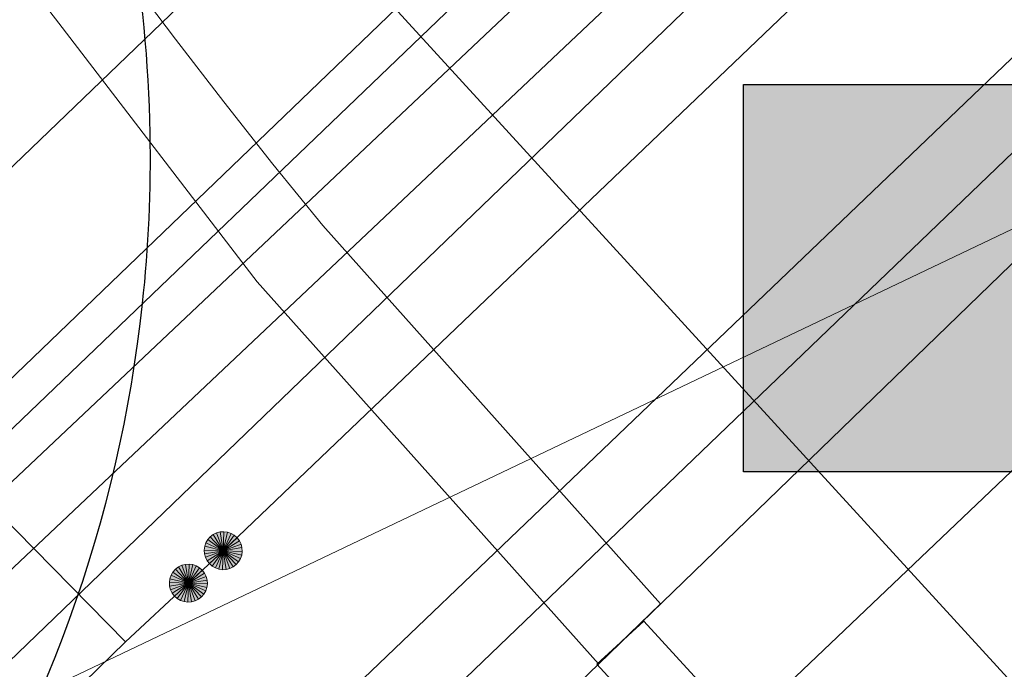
# Model space of a CAD drawing. Header units: metres. Extents: x 2695560 to 2696939, y 1260529 to 1262050.
# Tile 189 of 256: x 2695714.82 to 2695722.6, y 1261016.01 to 1261021.14. Entities that reach past the tile are written whole.
import ezdxf

# ---------------------------------------------------------------- set-up
doc = ezdxf.new("R2010")
doc.units = ezdxf.units.M
doc.linetypes.add('AUSGEZOGEN', pattern=[0])
doc.layers.add('XR$1$AV_Linien (BB)', color=7, linetype='AUSGEZOGEN')
doc.layers.add('XR$1$Liegenschaftsgrenzen', color=7, linetype='AUSGEZOGEN')
for name, color, linetype, lineweight in [('XR$2$ABW-LinieFlaeche-R-genau', 4, 'AUSGEZOGEN', 18), ('XR$2$ELE-Flaeche-oberirdisch', 1, 'AUSGEZOGEN', 18), ('XR$2$ELE-Linie-oberirdisch', 1, 'AUSGEZOGEN', 18), ('XR$2$ELE-LinieFlaeche-genau', 1, 'AUSGEZOGEN', 18), ('XR$2$GAS-Linie-genau', 12, 'AUSGEZOGEN', 18), ('XR$2$KOM-Linie-U-genau', 91, 'AUSGEZOGEN', 18), ('XR$2$WAS-Linie-genau', 5, 'AUSGEZOGEN', 18), ('XR$2$WAS-Punkt', 5, 'AUSGEZOGEN', 18)]:
    doc.layers.add(name, color=color, linetype=linetype, lineweight=lineweight)

# ---------------------------------------------------------------- blocks, each defined once
blk = doc.blocks.new('COMPLEXOBJECT_358')
at = {"layer": 'XR$1$AV_Linien (BB)', "color": 7, "linetype": 'AUSGEZOGEN', "transparency": 33554687}
for centre, radius, start, end in [((5704.2018, 11020.2364), 10.6847, 326.3382, 353.84589), ((5674.457, 11042.3061), 47.7122, 319.41384, 324.07776)]:
    blk.add_arc(centre, radius, start, end, dxfattribs=at)
blk = doc.blocks.new('COMPLEXOBJECT_441')
at = {"layer": 'XR$1$AV_Linien (BB)', "color": 7, "linetype": 'AUSGEZOGEN', "transparency": 33554687}
for centre, radius, start, end in [((5704.1944, 11020.2395), 10.6924, 1.05301, 36.72962), ((5704.0875, 11020.2438), 10.7992, 353.8719, 1.0196)]:
    blk.add_arc(centre, radius, start, end, dxfattribs=at)
blk = doc.blocks.new('WAS-BOGEN_VERTIKAL')
at = {"layer": 'XR$2$WAS-Punkt', "transparency": 33554687}
blk.add_hatch(color=5, dxfattribs=at).paths.add_polyline_path([(0, -150), (15.2, -149.2), (30.2, -146.9), (44.9, -143.1), (59.2, -137.8), (72.8, -131.2), (85.7, -123.1), (97.7, -113.8), (108.7, -103.3), (118.6, -91.8), (127.3, -79.3), (134.7, -66.1), (140.7, -52.1), (145.2, -37.6), (148.3, -22.7), (149.8, -7.6), (149.8, 7.6), (148.3, 22.7), (145.2, 37.6), (140.7, 52.1), (134.7, 66.1), (127.3, 79.3), (118.6, 91.8), (108.7, 103.3), (97.7, 113.8), (85.7, 123.1), (72.8, 131.2), (59.2, 137.8), (44.9, 143.1), (30.2, 146.9), (15.2, 149.2), (0, 150), (-15.2, 149.2), (-30.2, 146.9), (-44.9, 143.1), (-59.2, 137.8), (-72.8, 131.2), (-85.7, 123.1), (-97.7, 113.8), (-108.7, 103.3), (-118.6, 91.8), (-127.3, 79.3), (-134.7, 66.1), (-140.7, 52.1), (-145.2, 37.6), (-148.3, 22.7), (-149.8, 7.6), (-149.8, -7.6), (-148.3, -22.7), (-145.2, -37.6), (-140.7, -52.1), (-134.7, -66.1), (-127.3, -79.3), (-118.6, -91.8), (-108.7, -103.3), (-97.7, -113.8), (-85.7, -123.1), (-72.8, -131.2), (-59.2, -137.8), (-44.9, -143.1), (-30.2, -146.9), (-15.2, -149.2)])
at = {"layer": 'XR$2$WAS-Punkt', "lineweight": 13, "transparency": 33554687}
for points in [[(-124.7, 83.3, 2500), (0, 0, 2500), (-138.6, 57.4, 2500)], [(-124.7, 83.3), (0, 0), (-138.6, 57.4)], [(-124.7, 83.3, 2500), (-124.7, 83.3), (-138.6, 57.4), (-138.6, 57.4, 2500)], [(-106.1, 106.1, 2500), (0, 0, 2500), (-124.7, 83.3, 2500)], [(-106.1, 106.1), (0, 0), (-124.7, 83.3)], [(-106.1, 106.1, 2500), (-106.1, 106.1), (-124.7, 83.3), (-124.7, 83.3, 2500)], [(-83.3, 124.7, 2500), (0, 0, 2500), (-106.1, 106.1, 2500)], [(-83.3, 124.7), (0, 0), (-106.1, 106.1)], [(-83.3, 124.7, 2500), (-83.3, 124.7), (-106.1, 106.1), (-106.1, 106.1, 2500)], [(-57.4, 138.6, 2500), (0, 0, 2500), (-83.3, 124.7, 2500)], [(-57.4, 138.6), (0, 0), (-83.3, 124.7)], [(-57.4, 138.6, 2500), (-57.4, 138.6), (-83.3, 124.7), (-83.3, 124.7, 2500)], [(-29.3, 147.1, 2500), (0, 0, 2500), (-57.4, 138.6, 2500)], [(-29.3, 147.1), (0, 0), (-57.4, 138.6)], [(-29.3, 147.1, 2500), (-29.3, 147.1), (-57.4, 138.6), (-57.4, 138.6, 2500)], [(0, 150, 2500), (0, 0, 2500), (-29.3, 147.1, 2500)], [(0, 150), (0, 0), (-29.3, 147.1)], [(0, 150, 2500), (0, 150), (-29.3, 147.1), (-29.3, 147.1, 2500)], [(29.3, 147.1, 2500), (0, 0, 2500), (0, 150, 2500)], [(29.3, 147.1), (0, 0), (0, 150)], [(29.3, 147.1, 2500), (29.3, 147.1), (0, 150), (0, 150, 2500)], [(57.4, 138.6, 2500), (0, 0, 2500), (29.3, 147.1, 2500)], [(57.4, 138.6), (0, 0), (29.3, 147.1)], [(83.3, 124.7, 2500), (0, 0, 2500), (57.4, 138.6, 2500)], [(83.3, 124.7), (0, 0), (57.4, 138.6)], [(106.1, 106.1, 2500), (0, 0, 2500), (83.3, 124.7, 2500)], [(106.1, 106.1), (0, 0), (83.3, 124.7)], [(124.7, 83.3, 2500), (0, 0, 2500), (106.1, 106.1, 2500)], [(124.7, 83.3), (0, 0), (106.1, 106.1)], [(138.6, 57.4, 2500), (0, 0, 2500), (124.7, 83.3, 2500)], [(138.6, 57.4), (0, 0), (124.7, 83.3)], [(57.4, 138.6, 2500), (57.4, 138.6), (29.3, 147.1), (29.3, 147.1, 2500)], [(83.3, 124.7, 2500), (83.3, 124.7), (57.4, 138.6), (57.4, 138.6, 2500)], [(106.1, 106.1, 2500), (106.1, 106.1), (83.3, 124.7), (83.3, 124.7, 2500)], [(124.7, 83.3, 2500), (124.7, 83.3), (106.1, 106.1), (106.1, 106.1, 2500)], [(138.6, 57.4, 2500), (138.6, 57.4), (124.7, 83.3), (124.7, 83.3, 2500)], [(-147.1, 29.3, 2500), (0, 0, 2500), (-150, 0, 2500)], [(-147.1, 29.3), (0, 0), (-150, 0)], [(-147.1, 29.3, 2500), (-147.1, 29.3), (-150, 0), (-150, 0, 2500)], [(-150, 0, 2500), (0, 0, 2500), (-147.1, -29.3, 2500)], [(-150, 0), (0, 0), (-147.1, -29.3)], [(-138.6, 57.4, 2500), (0, 0, 2500), (-147.1, 29.3, 2500)], [(-138.6, 57.4), (0, 0), (-147.1, 29.3)], [(-138.6, 57.4, 2500), (-138.6, 57.4), (-147.1, 29.3), (-147.1, 29.3, 2500)], [(-147.1, -29.3, 2500), (0, 0, 2500), (-138.6, -57.4, 2500)], [(-147.1, -29.3), (0, 0), (-138.6, -57.4)], [(-138.6, -57.4, 2500), (0, 0, 2500), (-124.7, -83.3, 2500)], [(-138.6, -57.4), (0, 0), (-124.7, -83.3)], [(-124.7, -83.3, 2500), (0, 0, 2500), (-106.1, -106.1, 2500)], [(-124.7, -83.3), (0, 0), (-106.1, -106.1)], [(-106.1, -106.1, 2500), (0, 0, 2500), (-83.3, -124.7, 2500)], [(-106.1, -106.1), (0, 0), (-83.3, -124.7)], [(-83.3, -124.7, 2500), (0, 0, 2500), (-57.4, -138.6, 2500)], [(-83.3, -124.7), (0, 0), (-57.4, -138.6)], [(-57.4, -138.6, 2500), (0, 0, 2500), (-29.3, -147.1, 2500)], [(-57.4, -138.6), (0, 0), (-29.3, -147.1)], [(-29.3, -147.1, 2500), (0, 0, 2500), (0, -150, 2500)], [(-29.3, -147.1), (0, 0), (0, -150)], [(147.1, 29.3, 2500), (0, 0, 2500), (138.6, 57.4, 2500)], [(147.1, 29.3), (0, 0), (138.6, 57.4)], [(150, 0, 2500), (0, 0, 2500), (147.1, 29.3, 2500)], [(150, 0), (0, 0), (147.1, 29.3)], [(0, -150, 2500), (0, 0, 2500), (29.3, -147.1, 2500)], [(29.3, -147.1, 2500), (0, 0, 2500), (57.4, -138.6, 2500)], [(57.4, -138.6, 2500), (0, 0, 2500), (83.3, -124.7, 2500)], [(83.3, -124.7, 2500), (0, 0, 2500), (106.1, -106.1, 2500)], [(106.1, -106.1, 2500), (0, 0, 2500), (124.7, -83.3, 2500)], [(124.7, -83.3, 2500), (0, 0, 2500), (138.6, -57.4, 2500)], [(138.6, -57.4, 2500), (0, 0, 2500), (147.1, -29.3, 2500)], [(147.1, -29.3, 2500), (0, 0, 2500), (150, 0, 2500)], [(0, -150), (0, 0), (29.3, -147.1)], [(29.3, -147.1), (0, 0), (57.4, -138.6)], [(57.4, -138.6), (0, 0), (83.3, -124.7)], [(83.3, -124.7), (0, 0), (106.1, -106.1)], [(106.1, -106.1), (0, 0), (124.7, -83.3)], [(124.7, -83.3), (0, 0), (138.6, -57.4)], [(138.6, -57.4), (0, 0), (147.1, -29.3)], [(147.1, -29.3), (0, 0), (150, 0)], [(147.1, 29.3, 2500), (147.1, 29.3), (138.6, 57.4), (138.6, 57.4, 2500)], [(150, 0, 2500), (150, 0), (147.1, 29.3), (147.1, 29.3, 2500)], [(-150, 0, 2500), (-150, 0), (-147.1, -29.3), (-147.1, -29.3, 2500)], [(-147.1, -29.3, 2500), (-147.1, -29.3), (-138.6, -57.4), (-138.6, -57.4, 2500)], [(-138.6, -57.4, 2500), (-138.6, -57.4), (-124.7, -83.3), (-124.7, -83.3, 2500)], [(124.7, -83.3, 2500), (124.7, -83.3), (138.6, -57.4), (138.6, -57.4, 2500)], [(138.6, -57.4, 2500), (138.6, -57.4), (147.1, -29.3), (147.1, -29.3, 2500)], [(147.1, -29.3, 2500), (147.1, -29.3), (150, 0), (150, 0, 2500)], [(-124.7, -83.3, 2500), (-124.7, -83.3), (-106.1, -106.1), (-106.1, -106.1, 2500)], [(-106.1, -106.1, 2500), (-106.1, -106.1), (-83.3, -124.7), (-83.3, -124.7, 2500)], [(-83.3, -124.7, 2500), (-83.3, -124.7), (-57.4, -138.6), (-57.4, -138.6, 2500)], [(-57.4, -138.6, 2500), (-57.4, -138.6), (-29.3, -147.1), (-29.3, -147.1, 2500)], [(-29.3, -147.1, 2500), (-29.3, -147.1), (0, -150), (0, -150, 2500)], [(0, -150, 2500), (0, -150), (29.3, -147.1), (29.3, -147.1, 2500)], [(29.3, -147.1, 2500), (29.3, -147.1), (57.4, -138.6), (57.4, -138.6, 2500)], [(57.4, -138.6, 2500), (57.4, -138.6), (83.3, -124.7), (83.3, -124.7, 2500)], [(83.3, -124.7, 2500), (83.3, -124.7), (106.1, -106.1), (106.1, -106.1, 2500)], [(106.1, -106.1, 2500), (106.1, -106.1), (124.7, -83.3), (124.7, -83.3, 2500)]]:
    blk.add_3dface(points, dxfattribs=at)

msp = doc.modelspace()

# ---------------------------------------------------------------- hatches: boundary and pattern name
at = {"transparency": 33554687}
msp.add_hatch(color=7, dxfattribs=at).paths.add_polyline_path([(2695720.54, 1261020.629), (2695720.54, 1261017.5736), (2695724.3837, 1261017.5736), (2695724.3837, 1261020.629)])

# ---------------------------------------------------------------- linework, layer by layer
at = {"color": 24, "lineweight": -3, "transparency": 33554687}
msp.add_lwpolyline([(2695720.54, 1261020.629), (2695724.3837, 1261020.629), (2695724.3837, 1261017.5736), (2695720.54, 1261017.5736), (2695720.54, 1261020.629)], close=True, dxfattribs=at)
at = {"layer": 'XR$1$Liegenschaftsgrenzen', "color": 7, "linetype": 'AUSGEZOGEN', "transparency": 33554687}
msp.add_line((2695710.36, 1261013.69), (2695736.236, 1261038.501), dxfattribs=at)
at = {"layer": 'XR$2$ABW-LinieFlaeche-R-genau', "linetype": 'AUSGEZOGEN', "transparency": 33554687}
msp.add_lwpolyline([(2695685.1552, 1260991.4668), (2695685.4333, 1260991.7516), (2695685.7217, 1260992.0686), (2695717.3102, 1261022.4306), (2695718.1418, 1261021.5654), (2695718.1418, 1261021.5654), (2695686.5823, 1260991.2314), (2695686.3067, 1260990.9284), (2695685.9988, 1260990.6132), (2695685.6808, 1260990.3098), (2695685.3519, 1260990.0167), (2695685.0124, 1260989.7361)], dxfattribs=at)
at = {"layer": 'XR$2$ELE-Flaeche-oberirdisch', "transparency": 33554687}
for points in [[(2695703.044, 1261001.255), (2695737.376, 1261034.217), (2695743.662, 1261040.14), (2695743.313, 1261040.501), (2695737.029, 1261034.581), (2695700.245, 1260999.403), (2695702.505, 1261000.984), (2695703.044, 1261001.255)], [(2695738.141, 1261033.742), (2695725.988, 1261022.438), (2695709.808, 1261006.777), (2695710.52, 1261006.029), (2695738.853, 1261032.993), (2695738.141, 1261033.742)], [(2695714.237, 1261023.534), (2695713.561, 1261023.148), (2695715.134, 1261021.113), (2695716.701, 1261019.072), (2695719.395, 1261016.057), (2695719.886, 1261016.531), (2695717.218, 1261019.516), (2695716.824, 1261020.002), (2695716.436, 1261020.493), (2695716.054, 1261020.988), (2695715.678, 1261021.488), (2695715.308, 1261021.993), (2695714.945, 1261022.502), (2695714.588, 1261023.016), (2695714.237, 1261023.534)]]:
    msp.add_lwpolyline(points, close=True, dxfattribs=at)
at = {"layer": 'XR$2$ELE-Linie-oberirdisch', "transparency": 33554687}
msp.add_line((2695707.888, 1261012.45), (2695731.349, 1261023.625), dxfattribs=at)
at = {"layer": 'XR$2$ELE-LinieFlaeche-genau', "linetype": 'AUSGEZOGEN', "transparency": 33554687}
for points in [[(2695713.8654, 1261016.6488), (2695721.1444, 1261023.5188), (2695721.4876, 1261023.1552), (2695714.2086, 1261016.2852), (2695713.8654, 1261016.6488)], [(2695720.8606, 1261014.4422), (2695719.3836, 1261016.0552), (2695719.7524, 1261016.3928), (2695721.2294, 1261014.7798), (2695720.8606, 1261014.4422)]]:
    msp.add_lwpolyline(points, close=True, dxfattribs=at)
at = {"layer": 'XR$2$GAS-Linie-genau', "linetype": 'AUSGEZOGEN', "transparency": 33554687}
msp.add_lwpolyline([(2695677.39, 1260980.135), (2695699.155, 1261000.988), (2695708.763, 1261010.339), (2695713.229, 1261014.619), (2695720.923, 1261022.03)], dxfattribs=at)
at = {"layer": 'XR$2$KOM-Linie-U-genau', "linetype": 'AUSGEZOGEN', "transparency": 33554687}
msp.add_lwpolyline([(2695726.576, 1261010.202), (2695726.279, 1261011.955), (2695716.112, 1261023.064), (2695716.093, 1261023.084), (2695715.891, 1261023.306)], dxfattribs=at)
at = {"layer": 'XR$2$WAS-Linie-genau', "linetype": 'AUSGEZOGEN', "transparency": 33554687}
for p, q in [((2695716.432, 1261016.95), (2695721.071, 1261021.382)), ((2695715.66, 1261016.231), (2695714.047, 1261017.87)), ((2695716.157, 1261016.694), (2695716.432, 1261016.95)), ((2695715.66, 1261016.231), (2695716.157, 1261016.694))]:
    msp.add_line(p, q, dxfattribs=at)
msp.add_lwpolyline([(2695678.934, 1260980.742), (2695700.69, 1261001.63), (2695715.66, 1261016.231)], dxfattribs=at)

# ---------------------------------------------------------------- block references
at = {"layer": 'XR$1$AV_Linien (BB)', "color": 7, "linetype": 'AUSGEZOGEN', "lineweight": -3, "transparency": 33554687}
for name in ['COMPLEXOBJECT_441', 'COMPLEXOBJECT_358']:
    msp.add_blockref(name, (2690000.97, 1249999.81), dxfattribs=at)
at = {"layer": 'XR$2$WAS-Punkt', "color": 5, "linetype": 'AUSGEZOGEN', "lineweight": 18, "transparency": 33554687, "xscale": 0.001, "yscale": 0.001, "zscale": 0.001}
for p, rotation in [((2695716.432, 1261016.95), 133), ((2695716.157, 1261016.694), 312.9999999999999)]:
    msp.add_blockref('WAS-BOGEN_VERTIKAL', p, dxfattribs=dict(at, rotation=rotation))

doc.saveas('drawing.dxf')
